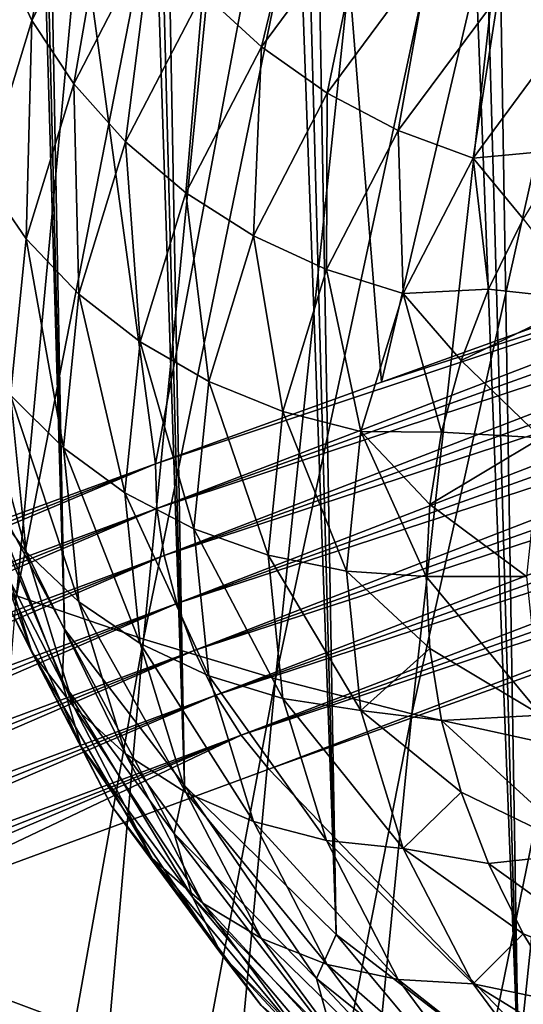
# Model space of a CAD drawing. Header units: metres. Extents: x -109 to 109, y -78 to 121.
# Tile 24 of 256: x -88.41 to -86.46, y -48.33 to -44.53. Entities that reach past the tile are written whole.
import ezdxf

# ---------------------------------------------------------------- set-up
doc = ezdxf.new("R2010")
doc.units = ezdxf.units.M
doc.layers.add('solid_508554_SW0001', color=7, linetype='CONTINUOUS')

msp = doc.modelspace()

# ---------------------------------------------------------------- linework, layer by layer
at = {"layer": 'solid_508554_SW0001'}
for points in [[(-88.23233, -46.882526, 22.665846), (-89.053772, -13.887083, 4.133561), (-89.212608, -13.556272, 4.706544)], [(-88.566528, -46.258904, 23.745993), (-88.23233, -46.882526, 22.665846), (-89.212608, -13.556272, 4.706544)], [(-88.23233, -46.882526, 22.665846), (-88.860519, -14.213284, 3.568563), (-89.053772, -13.887083, 4.133561)], [(-87.769592, -47.485268, 21.62187), (-88.633392, -14.533982, 3.013098), (-88.860519, -14.213284, 3.568563)], [(-88.23233, -46.882526, 22.665846), (-87.769592, -47.485268, 21.62187), (-88.860519, -14.213284, 3.568563)], [(-87.769592, -47.485268, 21.62187), (-88.373001, -14.848297, 2.468689), (-88.633392, -14.533982, 3.013098)], [(-87.18338, -48.06052, 20.625504), (-88.08007, -15.155368, 1.936828), (-88.373001, -14.848297, 2.468689)], [(-87.769592, -47.485268, 21.62187), (-87.18338, -48.06052, 20.625504), (-88.373001, -14.848297, 2.468689)], [(-87.18338, -48.06052, 20.625504), (-87.755402, -15.454351, 1.418973), (-88.08007, -15.155368, 1.936828)], [(-86.480118, -48.601982, 19.68766), (-87.399879, -15.74443, 0.916542), (-87.755402, -15.454351, 1.418973)], [(-87.18338, -48.06052, 20.625504), (-86.480118, -48.601982, 19.68766), (-87.755402, -15.454351, 1.418973)], [(-86.480118, -48.601982, 19.68766), (-87.014488, -16.024807, 0.430914), (-87.399879, -15.74443, 0.916542)], [(-85.667511, -49.103725, 18.818617), (-86.600273, -16.294716, -0.03658), (-87.014488, -16.024807, 0.430914)], [(-86.480118, -48.601982, 19.68766), (-85.667511, -49.103725, 18.818617), (-87.014488, -16.024807, 0.430914)], [(-85.667511, -49.103725, 18.818617), (-86.158371, -16.553415, -0.48466), (-86.600273, -16.294716, -0.03658)], [(-88.88385, -46.573277, 8.371966), (-88.409279, -41.139786, 6.065896), (-87.912529, -41.332226, 5.730757)], [(-88.417793, -46.753986, 8.056536), (-88.88385, -46.573277, 8.371966), (-87.912529, -41.332226, 5.730757)], [(-88.417793, -46.753986, 8.056536), (-87.912529, -41.332226, 5.730757), (-87.391724, -41.510117, 5.425222)], [(-87.92823, -46.921089, 7.770434), (-88.417793, -46.753986, 8.056536), (-87.391724, -41.510117, 5.425222)], [(-87.92823, -46.921089, 7.770434), (-87.391724, -41.510117, 5.425222), (-86.849922, -41.672249, 5.151325)], [(-87.418388, -47.073292, 7.515852), (-87.92823, -46.921089, 7.770434), (-86.849922, -41.672249, 5.151325)], [(-87.418388, -47.073292, 7.515852), (-86.849922, -41.672249, 5.151325), (-86.290184, -41.817394, 4.911131)], [(-86.891426, -47.209248, 7.295029), (-87.418388, -47.073292, 7.515852), (-86.290184, -41.817394, 4.911131)], [(-86.891426, -47.209248, 7.295029), (-86.290184, -41.817394, 4.911131), (-85.715637, -41.944298, 4.706745)], [(-86.350616, -47.327602, 7.110252), (-86.891426, -47.209248, 7.295029), (-85.715637, -41.944298, 4.706745)], [(-87.008415, -45.928242, 45.334877), (-86.209465, -42.517178, 43.757198), (-87.252281, -42.890526, 43.110741)], [(-87.008415, -45.928242, 45.334877), (-86.143272, -45.617825, 45.870827), (-86.209465, -42.517178, 43.757198)], [(-87.88176, -46.244179, 44.788204), (-87.252281, -42.890526, 43.110741), (-88.290085, -43.267532, 42.457745)], [(-87.88176, -46.244179, 44.788204), (-87.008415, -45.928242, 45.334877), (-87.252281, -42.890526, 43.110741)], [(-88.752724, -46.561901, 44.237347), (-88.290085, -43.267532, 42.457745), (-89.322304, -43.647991, 41.798576)], [(-88.752724, -46.561901, 44.237347), (-87.88176, -46.244179, 44.788204), (-88.290085, -43.267532, 42.457745)], [(-88.479263, -44.2738, 28.404135), (-88.168747, -43.674156, 29.442751), (-88.359077, -44.533321, 28.525448)], [(-88.168747, -43.674156, 29.442751), (-88.051674, -43.939693, 29.553644), (-88.359077, -44.533321, 28.525448)], [(-87.699051, -44.425545, 29.7064), (-87.286118, -43.868061, 30.671986), (-87.472015, -44.634136, 29.744577)], [(-87.286118, -43.868061, 30.671986), (-87.067451, -44.087955, 30.690588), (-87.472015, -44.634136, 29.744577)], [(-88.359077, -44.533321, 28.525448), (-88.051674, -43.939693, 29.553644), (-88.197044, -44.777706, 28.628092)], [(-88.051674, -43.939693, 29.553644), (-87.893837, -44.192184, 29.642241), (-88.197044, -44.777706, 28.628092)], [(-86.558662, -44.437721, 30.640408), (-86.070358, -43.939987, 31.502512), (-86.280807, -44.559158, 30.572838)], [(-87.472015, -44.634136, 29.744577), (-87.067451, -44.087955, 30.690588), (-87.218208, -44.812927, 29.75585)], [(-87.067451, -44.087955, 30.690588), (-86.822998, -44.279381, 30.679977), (-87.218208, -44.812927, 29.75585)], [(-88.197044, -44.777706, 28.628092), (-87.893837, -44.192184, 29.642241), (-87.99707, -45.001053, 28.709591)], [(-87.893837, -44.192184, 29.642241), (-87.699051, -44.425545, 29.7064), (-87.99707, -45.001053, 28.709591)], [(-88.479263, -44.2738, 28.404135), (-88.359077, -44.533321, 28.525448), (-88.544785, -45.139454, 27.475594)], [(-87.218208, -44.812927, 29.75585), (-86.822998, -44.279381, 30.679977), (-86.943748, -44.957603, 29.739946)], [(-86.822998, -44.279381, 30.679977), (-86.558662, -44.437721, 30.640408), (-86.943748, -44.957603, 29.739946)], [(-87.99707, -45.001053, 28.709591), (-87.699051, -44.425545, 29.7064), (-87.763992, -45.197975, 28.767975)], [(-87.699051, -44.425545, 29.7064), (-87.472015, -44.634136, 29.744577), (-87.763992, -45.197975, 28.767975)], [(-86.943748, -44.957603, 29.739946), (-86.558662, -44.437721, 30.640408), (-86.655258, -45.064678, 29.697248)], [(-86.558662, -44.437721, 30.640408), (-86.280807, -44.559158, 30.572838), (-86.655258, -45.064678, 29.697248)], [(-88.544785, -45.139454, 27.475594), (-88.359077, -44.533321, 28.525448), (-88.380219, -45.375557, 27.592583)], [(-88.359077, -44.533321, 28.525448), (-88.197044, -44.777706, 28.628092), (-88.380219, -45.375557, 27.592583)], [(-86.655258, -45.064678, 29.697248), (-86.280807, -44.559158, 30.572838), (-86.296829, -45.030334, 29.804129)], [(-87.763992, -45.197975, 28.767975), (-87.472015, -44.634136, 29.744577), (-87.503433, -45.363724, 28.80184)], [(-87.472015, -44.634136, 29.744577), (-87.218208, -44.812927, 29.75585), (-87.503433, -45.363724, 28.80184)], [(-88.380219, -45.375557, 27.592583), (-88.197044, -44.777706, 28.628092), (-88.177116, -45.588684, 27.691784)], [(-88.197044, -44.777706, 28.628092), (-87.99707, -45.001053, 28.709591), (-88.177116, -45.588684, 27.691784)], [(-87.503433, -45.363724, 28.80184), (-87.218208, -44.812927, 29.75585), (-87.221664, -45.494297, 28.810364)], [(-87.218208, -44.812927, 29.75585), (-86.943748, -44.957603, 29.739946), (-87.221664, -45.494297, 28.810364)], [(-87.221664, -45.494297, 28.810364), (-86.943748, -44.957603, 29.739946), (-86.925499, -45.586548, 28.793344)], [(-86.943748, -44.957603, 29.739946), (-86.655258, -45.064678, 29.697248), (-86.925499, -45.586548, 28.793344)], [(-88.177116, -45.588684, 27.691784), (-87.99707, -45.001053, 28.709591), (-87.940392, -45.773693, 27.770803)], [(-87.99707, -45.001053, 28.709591), (-87.763992, -45.197975, 28.767975), (-87.940392, -45.773693, 27.770803)], [(-86.655258, -45.064678, 29.697248), (-86.296829, -45.030334, 29.804129), (-86.461014, -45.298149, 29.340261)], [(-86.925499, -45.586548, 28.793344), (-86.655258, -45.064678, 29.697248), (-86.595978, -45.57011, 28.869207)], [(-86.655258, -45.064678, 29.697248), (-86.461014, -45.298149, 29.340261), (-86.595978, -45.57011, 28.869207)], [(-84.426025, -45.093288, 46.966656), (-87.008415, -45.928242, 45.334877), (-87.88176, -46.244179, 44.788204)], [(-87.875908, -46.415909, 44.878075), (-84.426025, -45.093288, 46.966656), (-87.88176, -46.244179, 44.788204)], [(-87.875908, -46.415909, 44.878075), (-84.420464, -45.181641, 47.008656), (-84.426025, -45.093288, 46.966656)], [(-84.426025, -45.093288, 46.966656), (-86.143272, -45.617825, 45.870827), (-87.008415, -45.928242, 45.334877)], [(-88.544785, -45.139454, 27.475594), (-88.380219, -45.375557, 27.592583), (-88.441483, -45.979607, 26.546337)], [(-87.875908, -46.415909, 44.878075), (-84.409462, -45.272667, 47.043213), (-84.420464, -45.181641, 47.008656)], [(-87.940392, -45.773693, 27.770803), (-87.763992, -45.197975, 28.767975), (-87.675743, -45.926125, 27.827734)], [(-87.763992, -45.197975, 28.767975), (-87.503433, -45.363724, 28.80184), (-87.675743, -45.926125, 27.827734)], [(-87.848206, -46.5979, 44.939117), (-84.409462, -45.272667, 47.043213), (-87.875908, -46.415909, 44.878075)], [(-87.848206, -46.5979, 44.939117), (-84.393135, -45.365498, 47.069988), (-84.409462, -45.272667, 47.043213)], [(-86.217857, -45.611614, 28.797323), (-86.595978, -45.57011, 28.869207), (-86.461014, -45.298149, 29.340261)], [(-87.848206, -46.5979, 44.939117), (-84.371628, -45.45924, 47.08873), (-84.393135, -45.365498, 47.069988)], [(-87.675743, -45.926125, 27.827734), (-87.503433, -45.363724, 28.80184), (-87.389565, -46.042297, 27.861202)], [(-87.503433, -45.363724, 28.80184), (-87.221664, -45.494297, 28.810364), (-87.389565, -46.042297, 27.861202)], [(-88.441483, -45.979607, 26.546337), (-88.380219, -45.375557, 27.592583), (-88.237335, -46.182407, 26.663425)], [(-88.380219, -45.375557, 27.592583), (-88.177116, -45.588684, 27.691784), (-88.237335, -46.182407, 26.663425)], [(-87.799675, -46.783283, 44.969017), (-84.371628, -45.45924, 47.08873), (-87.848206, -46.5979, 44.939117)], [(-87.799675, -46.783283, 44.969017), (-84.345146, -45.552994, 47.099255), (-84.371628, -45.45924, 47.08873)], [(-87.389565, -46.042297, 27.861202), (-87.221664, -45.494297, 28.810364), (-87.08876, -46.119408, 27.870401)], [(-87.221664, -45.494297, 28.810364), (-86.925499, -45.586548, 28.793344), (-87.08876, -46.119408, 27.870401)], [(-87.799675, -46.783283, 44.969017), (-84.313957, -45.645855, 47.101463), (-84.345146, -45.552994, 47.099255)], [(-88.237335, -46.182407, 26.663425), (-88.177116, -45.588684, 27.691784), (-87.99939, -46.355381, 26.763292)], [(-88.177116, -45.588684, 27.691784), (-87.940392, -45.773693, 27.770803), (-87.99939, -46.355381, 26.763292)], [(-87.08876, -46.119408, 27.870401), (-86.925499, -45.586548, 28.793344), (-86.776413, -46.122303, 27.912786)], [(-86.925499, -45.586548, 28.793344), (-86.595978, -45.57011, 28.869207), (-86.701218, -45.845188, 28.392759)], [(-86.925499, -45.586548, 28.793344), (-86.701218, -45.845188, 28.392759), (-86.776413, -46.122303, 27.912786)], [(-86.217857, -45.611614, 28.797323), (-86.701218, -45.845188, 28.392759), (-86.595978, -45.57011, 28.869207)], [(-86.217857, -45.611614, 28.797323), (-86.391533, -46.143124, 27.876722), (-86.701218, -45.845188, 28.392759)], [(-87.732147, -46.965076, 44.966652), (-84.313957, -45.645855, 47.101463), (-87.799675, -46.783283, 44.969017)], [(-87.732147, -46.965076, 44.966652), (-84.278351, -45.736938, 47.095333), (-84.313957, -45.645855, 47.101463)], [(-88.380219, -46.583656, 25.500093), (-88.606903, -45.751873, 26.414856), (-88.441483, -45.979607, 26.546337)], [(-88.544785, -46.364292, 25.354118), (-88.606903, -45.751873, 26.414856), (-88.380219, -46.583656, 25.500093)], [(-87.732147, -46.965076, 44.966652), (-84.238678, -45.825367, 47.080929), (-84.278351, -45.736938, 47.095333)], [(-87.99939, -46.355381, 26.763292), (-87.940392, -45.773693, 27.770803), (-87.733376, -46.494354, 26.843529)], [(-87.940392, -45.773693, 27.770803), (-87.675743, -45.926125, 27.827734), (-87.733376, -46.494354, 26.843529)], [(-87.648163, -47.136448, 44.93211), (-84.238678, -45.825367, 47.080929), (-87.732147, -46.965076, 44.966652)], [(-87.648163, -47.136448, 44.93211), (-84.195305, -45.910286, 47.05838), (-84.238678, -45.825367, 47.080929)], [(-86.391533, -46.143124, 27.876722), (-86.776413, -46.122303, 27.912786), (-86.701218, -45.845188, 28.392759)], [(-87.733376, -46.494354, 26.843529), (-87.675743, -45.926125, 27.827734), (-87.445724, -46.595978, 26.902201)], [(-87.675743, -45.926125, 27.827734), (-87.389565, -46.042297, 27.861202), (-87.445724, -46.595978, 26.902201)], [(-87.648163, -47.136448, 44.93211), (-84.148659, -45.990887, 47.027908), (-84.195305, -45.910286, 47.05838)], [(-88.177116, -46.776131, 25.635065), (-88.441483, -45.979607, 26.546337), (-88.237335, -46.182407, 26.663425)], [(-88.380219, -46.583656, 25.500093), (-88.441483, -45.979607, 26.546337), (-88.177116, -46.776131, 25.635065)], [(-87.550873, -47.290947, 44.866692), (-84.148659, -45.990887, 47.027908), (-87.648163, -47.136448, 44.93211)], [(-87.550873, -47.290947, 44.866692), (-84.099182, -46.066395, 46.989807), (-84.148659, -45.990887, 47.027908)], [(-87.445724, -46.595978, 26.902201), (-87.389565, -46.042297, 27.861202), (-87.143372, -46.657795, 26.937891)], [(-87.389565, -46.042297, 27.861202), (-87.08876, -46.119408, 27.870401), (-87.143372, -46.657795, 26.937891)], [(-87.550873, -47.290947, 44.866692), (-84.047348, -46.136082, 46.944439), (-84.099182, -46.066395, 46.989807)], [(-88.666855, -46.123325, 25.200663), (-88.544785, -46.364292, 25.354118), (-88.359077, -46.970425, 24.304264)], [(-88.479263, -46.735603, 24.140169), (-88.666855, -46.123325, 25.200663), (-88.359077, -46.970425, 24.304264)], [(-87.143372, -46.657795, 26.937891), (-87.08876, -46.119408, 27.870401), (-86.836403, -46.678318, 26.949739)], [(-87.08876, -46.119408, 27.870401), (-86.821442, -46.400368, 27.431158), (-86.836403, -46.678318, 26.949739)], [(-87.08876, -46.119408, 27.870401), (-86.776413, -46.122303, 27.912786), (-86.821442, -46.400368, 27.431158)], [(-86.391533, -46.143124, 27.876722), (-86.821442, -46.400368, 27.431158), (-86.776413, -46.122303, 27.912786)], [(-87.550873, -47.290947, 44.866692), (-87.443924, -47.422787, 44.772839), (-84.047348, -46.136082, 46.944439)], [(-84.047348, -46.136082, 46.944439), (-87.443924, -47.422787, 44.772839), (-85.718079, -46.803471, 45.845932)], [(-86.391533, -46.143124, 27.876722), (-86.44928, -46.678318, 26.949739), (-86.821442, -46.400368, 27.431158)], [(-87.940392, -46.937069, 25.755781), (-88.237335, -46.182407, 26.663425), (-87.99939, -46.355381, 26.763292)], [(-88.177116, -46.776131, 25.635065), (-88.237335, -46.182407, 26.663425), (-87.940392, -46.937069, 25.755781)], [(-91.291412, -47.587048, 42.647377), (-87.88176, -46.244179, 44.788204), (-88.752724, -46.561901, 44.237347)], [(-91.291412, -47.587048, 42.647377), (-91.285713, -47.675385, 42.689484), (-87.88176, -46.244179, 44.788204)], [(-91.285713, -47.675385, 42.689484), (-87.875908, -46.415909, 44.878075), (-87.88176, -46.244179, 44.788204)], [(-88.242233, -47.086132, 22.931101), (-88.23233, -46.882526, 22.665846), (-88.566528, -46.258904, 23.745993)], [(-88.242233, -47.086132, 22.931101), (-88.566528, -46.258904, 23.745993), (-88.55471, -46.482708, 23.976259)], [(-87.675743, -47.062588, 25.859324), (-87.99939, -46.355381, 26.763292), (-87.733376, -46.494354, 26.843529)], [(-87.940392, -46.937069, 25.755781), (-87.99939, -46.355381, 26.763292), (-87.675743, -47.062588, 25.859324)], [(-88.544785, -46.364292, 25.354118), (-88.380219, -46.583656, 25.500093), (-88.197044, -47.181507, 24.464582)], [(-88.359077, -46.970425, 24.304264), (-88.544785, -46.364292, 25.354118), (-88.197044, -47.181507, 24.464582)], [(-86.44928, -46.678318, 26.949739), (-86.836403, -46.678318, 26.949739), (-86.821442, -46.400368, 27.431158)], [(-91.285713, -47.675385, 42.689484), (-91.274284, -47.7663, 42.724319), (-87.875908, -46.415909, 44.878075)], [(-91.274284, -47.7663, 42.724319), (-91.25724, -47.85891, 42.751553), (-87.875908, -46.415909, 44.878075)], [(-91.25724, -47.85891, 42.751553), (-87.848206, -46.5979, 44.939117), (-87.875908, -46.415909, 44.878075)], [(-88.55471, -46.482708, 23.976259), (-88.479263, -46.735603, 24.140169), (-88.168747, -47.335247, 23.101553)], [(-88.242233, -47.086132, 22.931101), (-88.55471, -46.482708, 23.976259), (-88.168747, -47.335247, 23.101553)], [(-87.389565, -47.149658, 25.943197), (-87.733376, -46.494354, 26.843529), (-87.445724, -46.595978, 26.902201)], [(-87.675743, -47.062588, 25.859324), (-87.733376, -46.494354, 26.843529), (-87.389565, -47.149658, 25.943197)], [(-88.380219, -46.583656, 25.500093), (-88.177116, -46.776131, 25.635065), (-87.99707, -47.363762, 24.61726)], [(-88.197044, -47.181507, 24.464582), (-88.380219, -46.583656, 25.500093), (-87.99707, -47.363762, 24.61726)], [(-91.25724, -47.85891, 42.751553), (-91.234741, -47.952335, 42.77092), (-87.848206, -46.5979, 44.939117)], [(-91.234741, -47.952335, 42.77092), (-91.207001, -48.04567, 42.782242), (-87.848206, -46.5979, 44.939117)], [(-91.207001, -48.04567, 42.782242), (-87.799675, -46.783283, 44.969017), (-87.848206, -46.5979, 44.939117)], [(-87.08876, -47.196182, 26.005379), (-87.445724, -46.595978, 26.902201), (-87.143372, -46.657795, 26.937891)], [(-87.389565, -47.149658, 25.943197), (-87.445724, -46.595978, 26.902201), (-87.08876, -47.196182, 26.005379)], [(-87.143372, -46.657795, 26.937891), (-86.836403, -46.678318, 26.949739), (-86.821449, -46.956211, 26.468412)], [(-87.08876, -47.196182, 26.005379), (-87.143372, -46.657795, 26.937891), (-86.821449, -46.956211, 26.468412)], [(-86.391556, -47.213417, 26.022921), (-86.821449, -46.956211, 26.468412), (-86.836403, -46.678318, 26.949739)], [(-86.44928, -46.678318, 26.949739), (-86.391556, -47.213417, 26.022921), (-86.836403, -46.678318, 26.949739)], [(-88.479263, -46.735603, 24.140169), (-88.359077, -46.970425, 24.304264), (-88.051674, -47.564053, 23.276068)], [(-88.168747, -47.335247, 23.101553), (-88.479263, -46.735603, 24.140169), (-88.051674, -47.564053, 23.276068)], [(-88.863792, -52.150612, 10.461946), (-88.417793, -46.753986, 8.056536), (-87.92823, -46.921089, 7.770434)], [(-88.177116, -46.776131, 25.635065), (-87.940392, -46.937069, 25.755781), (-87.763992, -47.512787, 24.758608)], [(-87.99707, -47.363762, 24.61726), (-88.177116, -46.776131, 25.635065), (-87.763992, -47.512787, 24.758608)], [(-91.207001, -48.04567, 42.782242), (-91.174286, -48.138023, 42.7854), (-87.799675, -46.783283, 44.969017)], [(-91.174286, -48.138023, 42.7854), (-91.136917, -48.228508, 42.780373), (-87.799675, -46.783283, 44.969017)], [(-91.136917, -48.228508, 42.780373), (-87.732147, -46.965076, 44.966652), (-87.799675, -46.783283, 44.969017)], [(-85.718079, -46.803471, 45.845932), (-87.443924, -47.422787, 44.772839), (-85.540222, -49.401554, 42.890537)], [(-87.809265, -47.67065, 21.918682), (-88.23233, -46.882526, 22.665846), (-88.242233, -47.086132, 22.931101)], [(-87.809265, -47.67065, 21.918682), (-87.769592, -47.485268, 21.62187), (-88.23233, -46.882526, 22.665846)], [(-88.402519, -52.307987, 10.193419), (-88.863792, -52.150612, 10.461946), (-87.92823, -46.921089, 7.770434)], [(-88.402519, -52.307987, 10.193419), (-87.92823, -46.921089, 7.770434), (-87.418388, -47.073292, 7.515852)], [(-91.136917, -48.228508, 42.780373), (-91.095245, -48.316254, 42.7672), (-87.732147, -46.965076, 44.966652)], [(-91.095245, -48.316254, 42.7672), (-91.049675, -48.400417, 42.746017), (-87.732147, -46.965076, 44.966652)], [(-91.049675, -48.400417, 42.746017), (-87.648163, -47.136448, 44.93211), (-87.732147, -46.965076, 44.966652)], [(-88.359077, -46.970425, 24.304264), (-88.197044, -47.181507, 24.464582), (-87.893837, -47.767025, 23.450436)], [(-88.051674, -47.564053, 23.276068), (-88.359077, -46.970425, 24.304264), (-87.893837, -47.767025, 23.450436)], [(-87.940392, -46.937069, 25.755781), (-87.675743, -47.062588, 25.859324), (-87.503433, -47.624989, 24.885218)], [(-87.763992, -47.512787, 24.758608), (-87.940392, -46.937069, 25.755781), (-87.503433, -47.624989, 24.885218)], [(-87.08876, -47.196182, 26.005379), (-86.821449, -46.956211, 26.468412), (-86.776428, -47.234234, 25.986862)], [(-86.391556, -47.213417, 26.022921), (-86.776428, -47.234234, 25.986862), (-86.821449, -46.956211, 26.468412)], [(-87.921547, -52.451294, 9.956221), (-88.402519, -52.307987, 10.193419), (-87.418388, -47.073292, 7.515852)], [(-87.921547, -52.451294, 9.956221), (-87.418388, -47.073292, 7.515852), (-86.891426, -47.209248, 7.295029)], [(-87.675743, -47.062588, 25.859324), (-87.389565, -47.149658, 25.943197), (-87.221664, -47.697659, 24.994036)], [(-87.503433, -47.624989, 24.885218), (-87.675743, -47.062588, 25.859324), (-87.221664, -47.697659, 24.994036)], [(-88.242233, -47.086132, 22.931101), (-88.168747, -47.335247, 23.101553), (-87.738487, -47.916111, 22.09547)], [(-87.809265, -47.67065, 21.918682), (-88.242233, -47.086132, 22.931101), (-87.738487, -47.916111, 22.09547)], [(-91.049675, -48.400417, 42.746017), (-91.000633, -48.480194, 42.717022), (-87.648163, -47.136448, 44.93211)], [(-91.000633, -48.480194, 42.717022), (-90.948608, -48.554813, 42.680496), (-87.648163, -47.136448, 44.93211)], [(-90.948608, -48.554813, 42.680496), (-87.550873, -47.290947, 44.866692), (-87.648163, -47.136448, 44.93211)], [(-87.389565, -47.149658, 25.943197), (-87.08876, -47.196182, 26.005379), (-86.925499, -47.729042, 25.082436)], [(-87.221664, -47.697659, 24.994036), (-87.389565, -47.149658, 25.943197), (-86.925499, -47.729042, 25.082436)], [(-88.197044, -47.181507, 24.464582), (-87.99707, -47.363762, 24.61726), (-87.699051, -47.93927, 23.620449)], [(-87.893837, -47.767025, 23.450436), (-88.197044, -47.181507, 24.464582), (-87.699051, -47.93927, 23.620449)], [(-87.08876, -47.196182, 26.005379), (-86.776428, -47.234234, 25.986862), (-86.701256, -47.511314, 25.506943)], [(-86.925499, -47.729042, 25.082436), (-87.08876, -47.196182, 26.005379), (-86.701256, -47.511314, 25.506943)], [(-87.424072, -52.579128, 9.752702), (-87.921547, -52.451294, 9.956221), (-86.891426, -47.209248, 7.295029)], [(-87.424072, -52.579128, 9.752702), (-86.891426, -47.209248, 7.295029), (-86.350616, -47.327602, 7.110252)], [(-86.391556, -47.213417, 26.022921), (-86.217926, -47.744877, 25.102406), (-86.776428, -47.234234, 25.986862)], [(-86.217926, -47.744877, 25.102406), (-86.701256, -47.511314, 25.506943), (-86.776428, -47.234234, 25.986862)], [(-90.948608, -48.554813, 42.680496), (-90.894089, -48.623562, 42.636791), (-87.550873, -47.290947, 44.866692)], [(-90.894089, -48.623562, 42.636791), (-90.837456, -48.685139, 42.5858), (-87.550873, -47.290947, 44.866692)], [(-87.550873, -47.290947, 44.866692), (-90.837456, -48.685139, 42.5858), (-89.152283, -48.050987, 43.685169)], [(-87.550873, -47.290947, 44.866692), (-89.152283, -48.050987, 43.685169), (-87.443924, -47.422787, 44.772839)], [(-88.168747, -47.335247, 23.101553), (-88.051674, -47.564053, 23.276068), (-87.625732, -48.139088, 22.280079)], [(-87.738487, -47.916111, 22.09547), (-88.168747, -47.335247, 23.101553), (-87.625732, -48.139088, 22.280079)], [(-86.913361, -52.69006, 9.58526), (-87.424072, -52.579128, 9.752702), (-86.350616, -47.327602, 7.110252)], [(-86.913361, -52.69006, 9.58526), (-86.350616, -47.327602, 7.110252), (-85.801414, -47.426373, 6.964877)], [(-87.99707, -47.363762, 24.61726), (-87.763992, -47.512787, 24.758608), (-87.472015, -48.076626, 23.782005)], [(-87.699051, -47.93927, 23.620449), (-87.99707, -47.363762, 24.61726), (-87.472015, -48.076626, 23.782005)], [(-85.540222, -49.401554, 42.890537), (-87.443924, -47.422787, 44.772839), (-89.152283, -48.050987, 43.685169)], [(-86.394974, -52.782047, 9.457336), (-86.913361, -52.69006, 9.58526), (-85.801414, -47.426373, 6.964877)], [(-87.260254, -48.23027, 20.949392), (-87.769592, -47.485268, 21.62187), (-87.809265, -47.67065, 21.918682)], [(-87.260254, -48.23027, 20.949392), (-87.18338, -48.06052, 20.625504), (-87.769592, -47.485268, 21.62187)], [(-87.763992, -47.512787, 24.758608), (-87.503433, -47.624989, 24.885218), (-87.218208, -48.175785, 23.931208)], [(-87.472015, -48.076626, 23.782005), (-87.763992, -47.512787, 24.758608), (-87.218208, -48.175785, 23.931208)], [(-86.925499, -47.729042, 25.082436), (-86.701256, -47.511314, 25.506943), (-86.596039, -47.786373, 25.030527)], [(-86.217926, -47.744877, 25.102406), (-86.596039, -47.786373, 25.030527), (-86.701256, -47.511314, 25.506943)], [(-88.051674, -47.564053, 23.276068), (-87.893837, -47.767025, 23.450436), (-87.473717, -48.334202, 22.468056)], [(-87.625732, -48.139088, 22.280079), (-88.051674, -47.564053, 23.276068), (-87.473717, -48.334202, 22.468056)], [(-87.503433, -47.624989, 24.885218), (-87.221664, -47.697659, 24.994036), (-86.943748, -48.234352, 24.064455)], [(-87.218208, -48.175785, 23.931208), (-87.503433, -47.624989, 24.885218), (-86.943748, -48.234352, 24.064455)], [(-87.809265, -47.67065, 21.918682), (-87.738487, -47.916111, 22.09547), (-87.192909, -48.472225, 21.132248)], [(-87.260254, -48.23027, 20.949392), (-87.809265, -47.67065, 21.918682), (-87.192909, -48.472225, 21.132248)], [(-87.221664, -47.697659, 24.994036), (-86.925499, -47.729042, 25.082436), (-86.655258, -48.250912, 24.178532)], [(-86.943748, -48.234352, 24.064455), (-87.221664, -47.697659, 24.994036), (-86.655258, -48.250912, 24.178532)], [(-86.925499, -47.729042, 25.082436), (-86.596039, -47.786373, 25.030527), (-86.461098, -48.058334, 24.559481)], [(-86.655258, -48.250912, 24.178532), (-86.925499, -47.729042, 25.082436), (-86.461098, -48.058334, 24.559481)], [(-87.893837, -47.767025, 23.450436), (-87.699051, -47.93927, 23.620449), (-87.286118, -48.49675, 22.654863)], [(-87.473717, -48.334202, 22.468056), (-87.893837, -47.767025, 23.450436), (-87.286118, -48.49675, 22.654863)], [(-86.217926, -47.744877, 25.102406), (-85.930016, -48.264435, 24.202501), (-86.596039, -47.786373, 25.030527)], [(-85.930016, -48.264435, 24.202501), (-86.461098, -48.058334, 24.559481), (-86.596039, -47.786373, 25.030527)], [(-87.738487, -47.916111, 22.09547), (-87.625732, -48.139088, 22.280079), (-87.085632, -48.689625, 21.326521)], [(-87.192909, -48.472225, 21.132248), (-87.738487, -47.916111, 22.09547), (-87.085632, -48.689625, 21.326521)], [(-87.699051, -47.93927, 23.620449), (-87.472015, -48.076626, 23.782005), (-87.067451, -48.622807, 22.835995)], [(-87.286118, -48.49675, 22.654863), (-87.699051, -47.93927, 23.620449), (-87.067451, -48.622807, 22.835995)], [(-87.236778, -50.029495, 41.793991), (-89.152283, -48.050987, 43.685169), (-88.795128, -50.150234, 41.318851)], [(-85.540222, -49.401554, 42.890537), (-89.152283, -48.050987, 43.685169), (-87.236778, -50.029495, 41.793991)], [(-86.60083, -48.759247, 20.033178), (-87.18338, -48.06052, 20.625504), (-87.260254, -48.23027, 20.949392)], [(-86.60083, -48.759247, 20.033178), (-86.480118, -48.601982, 19.68766), (-87.18338, -48.06052, 20.625504)], [(-86.655258, -48.250912, 24.178532), (-86.461098, -48.058334, 24.559481), (-86.296928, -48.326153, 24.095604)], [(-85.930016, -48.264435, 24.202501), (-86.296928, -48.326153, 24.095604), (-86.461098, -48.058334, 24.559481)], [(-87.472015, -48.076626, 23.782005), (-87.218208, -48.175785, 23.931208), (-86.822998, -48.709332, 23.00708)], [(-87.067451, -48.622807, 22.835995), (-87.472015, -48.076626, 23.782005), (-86.822998, -48.709332, 23.00708)], [(-87.625732, -48.139088, 22.280079), (-87.473717, -48.334202, 22.468056), (-86.940994, -48.87722, 21.527525)], [(-87.085632, -48.689625, 21.326521), (-87.625732, -48.139088, 22.280079), (-86.940994, -48.87722, 21.527525)], [(-87.218208, -48.175785, 23.931208), (-86.943748, -48.234352, 24.064455), (-86.558662, -48.754234, 23.163992)], [(-86.822998, -48.709332, 23.00708), (-87.218208, -48.175785, 23.931208), (-86.558662, -48.754234, 23.163992)], [(-87.260254, -48.23027, 20.949392), (-87.192909, -48.472225, 21.132248), (-86.537613, -48.997894, 20.221766)], [(-86.60083, -48.759247, 20.033178), (-87.260254, -48.23027, 20.949392), (-86.537613, -48.997894, 20.221766)], [(-86.943748, -48.234352, 24.064455), (-86.655258, -48.250912, 24.178532), (-86.280807, -48.756432, 23.302942)], [(-86.558662, -48.754234, 23.163992), (-86.943748, -48.234352, 24.064455), (-86.280807, -48.756432, 23.302942)], [(-86.655258, -48.250912, 24.178532), (-86.296928, -48.326153, 24.095604), (-86.104111, -48.58897, 23.64039)], [(-86.280807, -48.756432, 23.302942), (-86.655258, -48.250912, 24.178532), (-86.104111, -48.58897, 23.64039)]]:
    msp.add_3dface(points, dxfattribs=at)

doc.saveas('drawing.dxf')
